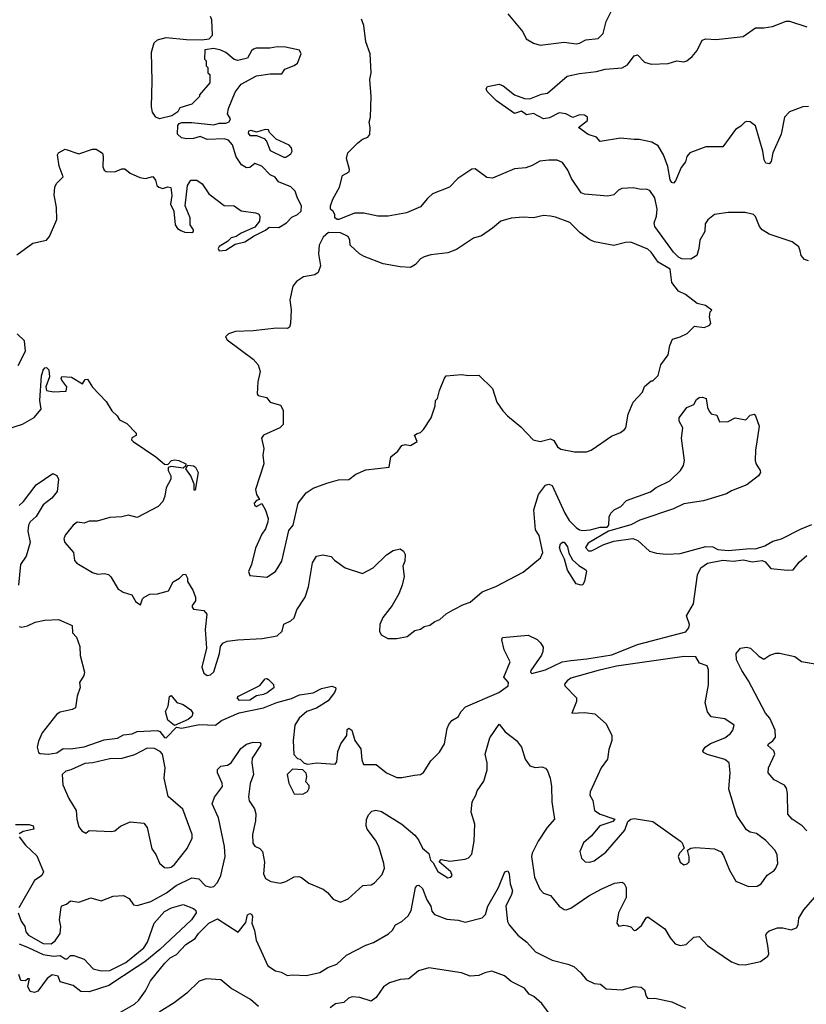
# Model space of a CAD drawing. Extents: x 1690054 to 1842981, y 782881 to 914114.
# Tile 169 of 256: x 1743988 to 1748593, y 837980 to 843745. Entities that reach past the tile are written whole.
import ezdxf

# ---------------------------------------------------------------- set-up
doc = ezdxf.new("R2010")
doc.units = 0

msp = doc.modelspace()

# ---------------------------------------------------------------- linework, layer by layer
at = {"layer": '0CON10XD'}
for points in [[(1746845, 843780), (1746934.1, 843674.1), (1746953.6, 843633.6), (1746995, 843606.9), (1747035, 843597.1), (1747175, 843614.6), (1747245, 843604.5), (1747265, 843608.6), (1747301.7, 843628.3), (1747373.8, 843635), (1747404.4, 843665), (1747421.5, 843735), (1747480.9, 843855)], [(1743970.6, 842369.4), (1744065, 842436), (1744145.3, 842454.7), (1744162.9, 842475), (1744204.4, 842575), (1744203.5, 842645), (1744189.5, 842719.5), (1744192.9, 842765), (1744203.8, 842786.2), (1744242.5, 842825), (1744218, 842888), (1744210, 842955), (1744216, 842965), (1744255, 842988), (1744335, 842959.4), (1744415, 842988.1), (1744435, 842988), (1744473.1, 842963.1), (1744477.5, 842945), (1744474.1, 842884.1), (1744483.3, 842865), (1744495, 842856.7), (1744545, 842854), (1744585, 842872.5), (1744603, 842873), (1744635, 842845.8), (1744690.6, 842820.6), (1744725, 842816.1), (1744766.9, 842826.9), (1744783.3, 842805), (1744790, 842775), (1744802.5, 842765), (1744825, 842756.7), (1744855, 842767.5), (1744873.3, 842763.3), (1744879.2, 842715), (1744871.4, 842665), (1744890, 842625), (1744898.1, 842545), (1744912.5, 842522.5), (1744930.5, 842510.5), (1744955, 842501.2), (1744995, 842498.8), (1745006.2, 842505), (1745006.2, 842515), (1744986.7, 842545), (1744986.7, 842585), (1744956.7, 842655), (1744970, 842775), (1744990, 842805), (1745025, 842805.3), (1745056.7, 842785), (1745095.8, 842725.8), (1745185, 842658), (1745244.1, 842655.9), (1745285, 842625.4), (1745368.8, 842615), (1745385, 842608.8), (1745394.5, 842595), (1745391.4, 842565), (1745365, 842531.2), (1745284.1, 842495.9), (1745255, 842476.7), (1745225, 842467.5), (1745205, 842446.7), (1745155, 842417.5), (1745150, 842405), (1745155, 842392.5), (1745195, 842396.7), (1745248.3, 842431.7), (1745305, 842443.8), (1745360.3, 842479.7), (1745427.6, 842512.4), (1745449.1, 842530.9), (1745505, 842528.2), (1745549.4, 842555), (1745581.6, 842588.4), (1745615, 842604.3), (1745635.3, 842625), (1745637.8, 842655), (1745615, 842700), (1745600.7, 842740.7), (1745575, 842767.5), (1745502.5, 842795), (1745483.3, 842823.3), (1745455, 842837.5), (1745405, 842887.5), (1745365, 842902.5), (1745335, 842880), (1745315, 842877.5), (1745286.7, 842895), (1745255, 842943.3), (1745233.4, 843013.4), (1745210, 843040), (1745185, 843048), (1745085, 843044.5), (1745045, 843060.8), (1745005, 843049.2), (1744965, 843047.1), (1744935, 843052.9), (1744912.5, 843075), (1744913.6, 843126.4), (1744921.7, 843138.3), (1744937, 843143), (1744995, 843143.3), (1745125, 843130), (1745155, 843140), (1745195, 843140), (1745213.6, 843146.4), (1745221.2, 843165), (1745203.8, 843195), (1745210, 843225), (1745248.8, 843321.2), (1745285, 843367.5), (1745375, 843417.5), (1745455, 843427.5), (1745521.7, 843428.3), (1745540, 843455), (1745595, 843476.2), (1745615, 843490), (1745635.8, 843545), (1745625, 843566.2), (1745543.6, 843583.6), (1745495, 843586.2), (1745451.7, 843578.3), (1745372.3, 843577.7), (1745356.4, 843573.6), (1745345, 843562.5), (1745320.8, 843519.2), (1745265, 843505.8), (1745243.1, 843513.1), (1745195, 843553.3), (1745165, 843567.5), (1745125, 843577.5), (1745071.7, 843568.3), (1745070, 843515), (1745080, 843505), (1745080, 843475), (1745090, 843465), (1745090, 843435), (1745100, 843425), (1745100, 843375), (1745040, 843305), (1745040, 843295), (1744995, 843250), (1744925, 843230), (1744913.3, 843205), (1744878.1, 843181.9), (1744805.5, 843164.5), (1744785, 843174.5), (1744765, 843204.3), (1744758.8, 843235), (1744763.4, 843385), (1744759.6, 843555), (1744775, 843610), (1744795, 843627.8), (1744845, 843641.5), (1744965, 843628.6), (1745055, 843627.5), (1745097.7, 843632.3), (1745117.1, 843655), (1745113.3, 843745), (1745105, 843763.8)], [(1748605, 842332.9), (1748582, 842342), (1748562.2, 842365), (1748557.6, 842392.4), (1748548.2, 842415), (1748510, 842445), (1748375, 842489.8), (1748334.2, 842514.2), (1748318.3, 842535), (1748295, 842593.8), (1748283.3, 842605), (1748235, 842617.1), (1748135, 842616.2), (1748055, 842603.8), (1748015.8, 842574.2), (1748000.3, 842549.7), (1747998, 842505), (1747969.4, 842455), (1747964.5, 842405), (1747951.9, 842365), (1747917.4, 842342.6), (1747865, 842345.8), (1747845, 842355.3), (1747814.8, 842384.8), (1747706.2, 842535), (1747701.2, 842555), (1747715.6, 842594.4), (1747720.5, 842635), (1747705, 842703.1), (1747676.1, 842745), (1747655, 842753.4), (1747625, 842751.2), (1747579.3, 842760.7), (1747513.7, 842756.3), (1747493.6, 842746.4), (1747465, 842719.4), (1747431.5, 842711.5), (1747295, 842724.6), (1747275, 842731.5), (1747217.5, 842815), (1747196.5, 842865), (1747165, 842909.1), (1747135, 842923.1), (1747085, 842922.5), (1747032.6, 842917.4), (1746988.5, 842891.5), (1746951.1, 842878.9), (1746885, 842871.1), (1746755, 842817.8), (1746721.9, 842821.9), (1746655, 842871.4), (1746635, 842869.2), (1746552.5, 842815), (1746504.5, 842765.5), (1746405, 842725.6), (1746375, 842698.9), (1746335, 842649.1), (1746252.5, 842615), (1746144.3, 842595.7), (1746085, 842595.8), (1746001.9, 842611.9), (1745947.9, 842612.1), (1745856.7, 842575), (1745846.1, 842576.1), (1745832.5, 842585), (1745832.5, 842605), (1745823, 842623), (1745807.5, 842635), (1745806.7, 842655), (1745821.4, 842695), (1745860.6, 842765), (1745877.1, 842832.9), (1745916.7, 842855), (1745918.3, 842868.3), (1745901.7, 842931.7), (1745908.6, 842965), (1745965, 843022.2), (1745995, 843045.3), (1746025, 843057.6), (1746036.8, 843073.2), (1746039.8, 843115), (1746034.1, 843145), (1746040.6, 843175), (1746045.9, 843295), (1746038.3, 843395), (1746045.3, 843435), (1746039.7, 843545), (1746013.3, 843615), (1746001.8, 843711.8), (1745988.5, 843748.5)], [(1748605, 843236.8), (1748572, 843235), (1748525, 843217.9), (1748494.4, 843205), (1748465.7, 843175), (1748445.6, 843075), (1748396.7, 842965), (1748387.6, 842915), (1748375, 842901.2), (1748355.8, 842905.8), (1748346.4, 842925), (1748337.8, 842975), (1748295, 843123.3), (1748265, 843147.8), (1748245, 843148.5), (1748232, 843145), (1748208.8, 843121.2), (1748178.3, 843101.7), (1748105, 843000), (1748005, 843001.2), (1747911.4, 842965), (1747892.9, 842945), (1747886.3, 842913.7), (1747860.9, 842879.1), (1747827.9, 842802.1), (1747815, 842788.8), (1747805, 842791.2), (1747795, 842806.7), (1747782.3, 842885), (1747755.8, 842955), (1747726.2, 843006.2), (1747687.8, 843027.8), (1747615, 843044.2), (1747585.5, 843044.5), (1747505, 843050.8), (1747385, 843031.2), (1747365, 843056.7), (1747315, 843073.8), (1747260, 843115), (1747312.5, 843155), (1747312.5, 843175), (1747295, 843186.7), (1747265, 843189.2), (1747225, 843173.3), (1747185, 843194), (1747145, 843200), (1747088.5, 843171.5), (1747055, 843164.2), (1746995, 843195.7), (1746955, 843189.2), (1746925, 843208.8), (1746885, 843196), (1746779.4, 843269.4), (1746724.4, 843324.4), (1746719.5, 843340.5), (1746726.7, 843353.3), (1746795, 843368.1), (1746817.9, 843357.9), (1746885, 843304.4), (1746943.6, 843283.6), (1746975, 843282.5), (1747041.7, 843308.3), (1747077.5, 843315), (1747192.5, 843415), (1747265, 843431.1), (1747365, 843442.9), (1747415, 843455.5), (1747515, 843462.5), (1747545, 843481.2), (1747585, 843533.3), (1747605, 843540), (1747645, 843496.7), (1747685, 843484.2), (1747785, 843488.9), (1747835, 843504.5), (1747875, 843498.9), (1747893.8, 843505), (1747925, 843530), (1747953.8, 843565), (1747983.8, 843625), (1748005, 843634.2), (1748065, 843628.6), (1748223, 843647), (1748295, 843697.5), (1748345, 843697.5), (1748394.3, 843705.7), (1748475, 843737.1), (1748495, 843736.4), (1748595, 843703.2)], [(1745545, 842940), (1745575, 842960), (1745582.5, 842975), (1745580, 842995), (1745565, 843010), (1745490, 843045), (1745450, 843085), (1745445, 843100), (1745425, 843102.5), (1745375, 843087.5), (1745343.6, 843096.4), (1745327, 843093), (1745325, 843080), (1745335, 843067.5), (1745375, 843067.5), (1745419.5, 843049.5), (1745433.6, 843033.6), (1745455, 842980), (1745535, 842940), (1745545, 842940)], [(1745435, 840482), (1745485.5, 840514.5), (1745522.5, 840575), (1745563.3, 840755), (1745588.8, 840785), (1745618, 840915), (1745664.2, 840975), (1745705, 841001.4), (1745785, 841031.5), (1745855, 841050.6), (1745915, 841052.2), (1745955, 841084), (1746015, 841109.2), (1746150, 841125), (1746161.2, 841185), (1746200.9, 841219.1), (1746225, 841251.2), (1746245, 841258), (1746275, 841252.2), (1746313.8, 841275), (1746298.3, 841311.7), (1746315, 841323.3), (1746335, 841327.5), (1746352.5, 841345), (1746396.1, 841413.9), (1746420, 841485), (1746422.5, 841515), (1746433.6, 841526.4), (1746446.2, 841575), (1746474.1, 841645.9), (1746485, 841660), (1746575, 841667.5), (1746615, 841661.2), (1746675, 841663.3), (1746755, 841586.7), (1746780.6, 841505), (1746815.7, 841455.7), (1746843.8, 841425), (1746921.2, 841361.2), (1746993.3, 841285), (1747035, 841275.8), (1747095, 841290.8), (1747115, 841280.8), (1747137.1, 841245), (1747155, 841230.3), (1747235, 841214.2), (1747305, 841214.6), (1747333.3, 841225), (1747452.6, 841307.4), (1747505, 841328.9), (1747527.9, 841345), (1747535.3, 841355), (1747550, 841435), (1747579.1, 841505), (1747633.8, 841565), (1747645, 841597.5), (1747685, 841630), (1747695, 841630), (1747725, 841662.5), (1747741.1, 841725), (1747785, 841782.5), (1747793, 841837), (1747810, 841875), (1747855, 841887.5), (1747895, 841907.5), (1747938.3, 841951.7), (1747995, 841943.8), (1748023.3, 841955), (1748033, 841967), (1748026.7, 842005), (1748030, 842035), (1748040, 842045), (1748001.7, 842071.7), (1747953.9, 842083.9), (1747886.1, 842136.1), (1747845, 842156.7), (1747805.7, 842205.7), (1747795.4, 842285), (1747725.2, 842325.2), (1747685, 842384.3), (1747665, 842401.9), (1747565, 842442.5), (1747535, 842441.4), (1747465, 842422.5), (1747352.5, 842445), (1747325, 842456.2), (1747268.3, 842498.3), (1747208.6, 842558.6), (1747125, 842590), (1747094.4, 842594.4), (1747055, 842598.1), (1746995, 842584.3), (1746935, 842588.1), (1746865, 842582.9), (1746804.3, 842565.7), (1746755.6, 842524.4), (1746691.2, 842478.8), (1746645, 842466), (1746545, 842398.8), (1746495, 842381.2), (1746395, 842368.8), (1746355, 842356), (1746334.4, 842345.6), (1746305, 842312.5), (1746275, 842293.8), (1746215, 842298.1), (1746115, 842316.4), (1746005, 842358.8), (1745977.1, 842375), (1745923.3, 842425), (1745920, 842455), (1745910, 842475), (1745865, 842497.7), (1745795, 842499.2), (1745765, 842472.9), (1745741.4, 842425), (1745737.6, 842375), (1745749, 842305), (1745735.2, 842265), (1745715, 842250.7), (1745649.9, 842240.1), (1745607.8, 842212.2), (1745586.7, 842185), (1745568.8, 842105), (1745576.3, 842046.3), (1745573.8, 841966.2), (1745566.8, 841945), (1745555, 841937.9), (1745491.7, 841938.3), (1745355, 841923.3), (1745250.5, 841919.5), (1745210, 841905), (1745192.5, 841887.5), (1745201.7, 841871.7), (1745355, 841758.5), (1745384.3, 841725), (1745395.8, 841685), (1745381.4, 841625), (1745378.8, 841555), (1745383.8, 841545), (1745433.6, 841533.6), (1745455, 841506.7), (1745515, 841487.5), (1745529.3, 841459.3), (1745530, 841375), (1745510, 841355), (1745415, 841312.5), (1745402.5, 841295), (1745416.7, 841235), (1745411.2, 841195), (1745417.5, 841145), (1745368.1, 840995), (1745374.5, 840964.5), (1745392.5, 840935), (1745375, 840929.2), (1745361.2, 840915), (1745363.2, 840903.2), (1745375, 840895.6), (1745405, 840912.5), (1745426.4, 840873.6), (1745443.3, 840825), (1745440, 840805), (1745426.7, 840765), (1745405, 840732.5), (1745368.3, 840651.7), (1745344.1, 840555.9), (1745327.5, 840515), (1745335, 840490), (1745435, 840482)], [(1743979.5, 841720.5), (1744021.4, 841805), (1744015.7, 841865), (1743972.5, 841905)], [(1743912.4, 841347.6), (1744005, 841376.5), (1744073.6, 841416.4), (1744114, 841465), (1744105.4, 841515.4), (1744115, 841660), (1744125, 841693.3), (1744135, 841706.2), (1744145, 841708.8), (1744158.8, 841695), (1744163.3, 841653.3), (1744140.6, 841595), (1744144.5, 841574.5), (1744185, 841567.1), (1744260, 841570), (1744264.2, 841595), (1744234.3, 841635), (1744230, 841645), (1744235, 841656.7), (1744291.7, 841651.7), (1744355, 841612.5), (1744370.7, 841639.3), (1744385, 841640), (1744414.2, 841594.2), (1744495, 841508.8), (1744526.9, 841455), (1744559.2, 841425), (1744572.8, 841402.8), (1744615, 841380.8), (1744670, 841325), (1744669.3, 841310.7), (1744645, 841296.7), (1744643.3, 841285), (1744652.5, 841275), (1744785.6, 841185.6), (1744835, 841143.8), (1744855, 841140), (1744876.4, 841163.6), (1744895, 841168), (1744920, 841165), (1744960, 841145), (1744958.3, 841131.7), (1744945, 841120), (1744875, 841130), (1744857, 841123), (1744858, 841105), (1744873.3, 841075), (1744873.3, 841055), (1744845.7, 841005), (1744837.8, 840955), (1744826, 840924), (1744798, 840895), (1744675, 840830), (1744625, 840844), (1744585, 840834), (1744515, 840830), (1744441.5, 840808.5), (1744395, 840808.8), (1744365, 840797.9), (1744325, 840802.5), (1744301.2, 840785), (1744255, 840727.5), (1744246.2, 840705), (1744251.2, 840685), (1744302, 840625), (1744309.5, 840579.5), (1744322.4, 840562.4), (1744415, 840508.9), (1744445, 840499.2), (1744485, 840502), (1744507, 840497), (1744522.3, 840482.3), (1744565, 840410), (1744581.7, 840401.7), (1744593, 840393), (1744645, 840377.5), (1744667, 840337), (1744695, 840320), (1744706.7, 840355), (1744716.7, 840365), (1744748.8, 840381.2), (1744795, 840383.8), (1744858.3, 840401.7), (1744887, 840453), (1744922.5, 840475), (1744945, 840497.5), (1744959.3, 840499.3), (1744970, 840475), (1744971.2, 840455), (1745002, 840405), (1745017.5, 840365), (1745017, 840343), (1744997.5, 840315), (1744997.5, 840305), (1745005, 840293.3), (1745065, 840286.7), (1745083.3, 840265), (1745073.8, 840175), (1745082, 840065), (1745054.3, 839955), (1745065, 839918.8), (1745085, 839906), (1745105, 839908.8), (1745125, 839927.5), (1745156.7, 840035), (1745162.5, 840075), (1745177.5, 840095), (1745203.3, 840106.7), (1745265, 840115.2), (1745407.2, 840122.8), (1745495, 840138), (1745523.8, 840165), (1745535, 840206.7), (1745575, 840226), (1745595, 840244), (1745609.5, 840290.5), (1745660, 840365), (1745679.2, 840425), (1745702.2, 840565), (1745726.2, 840605), (1745762.7, 840612.7), (1745811.7, 840601.7), (1745830.7, 840580.7), (1745892.5, 840535), (1745995, 840503.1), (1746056.2, 840535), (1746135, 840612.5), (1746175, 840636.7), (1746215, 840647.5), (1746233.9, 840633.9), (1746243.6, 840613.6), (1746242.5, 840575), (1746230, 840545), (1746238, 840485), (1746227.1, 840435), (1746206.5, 840383.5), (1746167.5, 840315), (1746112.9, 840245), (1746097.1, 840205), (1746094, 840165), (1746104.5, 840144.5), (1746143, 840123), (1746195, 840121.2), (1746256.4, 840133.6), (1746301.5, 840168.5), (1746334.2, 840175.8), (1746355, 840192), (1746389.5, 840200.5), (1746417.8, 840222.2), (1746446.5, 840233.5), (1746483.6, 840266.4), (1746525, 840290.4), (1746585, 840321.9), (1746625.8, 840334.2), (1746695.4, 840394.6), (1746775, 840427.5), (1746935, 840510), (1747037.1, 840595), (1747050, 840625), (1747028.2, 840725), (1747008.3, 840758.3), (1746997.9, 840875), (1747024.6, 840965), (1747065, 841019.4), (1747085, 841025.6), (1747105, 841017.8), (1747178.4, 840855), (1747205, 840813.1), (1747245, 840772), (1747265, 840758), (1747285, 840753.8), (1747327.5, 840757.5), (1747385, 840773.8), (1747426.2, 840773.8), (1747436.7, 840785), (1747438.8, 840835), (1747448.8, 840855), (1747468.8, 840875), (1747507.1, 840895), (1747540, 840930), (1747679.8, 840980.2), (1747714.5, 841005.5), (1747793.6, 841045), (1747856.5, 841105), (1747873.8, 841135), (1747879.6, 841165), (1747861.2, 841295), (1747870, 841355), (1747847.5, 841395), (1747847.5, 841415), (1747892.5, 841475), (1747935, 841492.5), (1747949.2, 841520.8), (1747965, 841534), (1747985, 841535.8), (1748006.4, 841526.4), (1748013.8, 841475), (1748025, 841452.5), (1748035, 841437.5), (1748069.5, 841429.5), (1748085, 841390.6), (1748135, 841392), (1748175.9, 841414.1), (1748238.3, 841401.7), (1748265, 841430), (1748287.5, 841435), (1748295.8, 841425.8), (1748316.8, 841365), (1748303.3, 841273.3), (1748294.6, 841225), (1748293.3, 841165), (1748296.4, 841146.4), (1748322.9, 841105), (1748324.3, 841095), (1748313.8, 841075), (1748245, 841022.5), (1748155, 840987.5), (1748125, 840968.9), (1747991.6, 840928.4), (1747875, 840910.8), (1747815, 840882), (1747618.8, 840815), (1747565, 840788.2), (1747435, 840750), (1747315, 840681.2), (1747300.8, 840655), (1747317.5, 840635), (1747336.2, 840635), (1747407.2, 840672.8), (1747465, 840692.7), (1747577.7, 840707.7), (1747605.6, 840695.6), (1747675, 840633.8), (1747715, 840622), (1747775, 840616), (1747855, 840620), (1748005, 840660.8), (1748045, 840658), (1748075, 840642.9), (1748135, 840636.7), (1748265, 840649.2), (1748295, 840646.4), (1748350, 840665), (1748397.6, 840692.4), (1748448, 840705), (1748558.3, 840761.7), (1748625, 840788.8)], [(1745015, 840990), (1745010, 840990), (1745010, 841025), (1744990, 841075), (1744960, 841115), (1744972.5, 841137.5), (1745005, 841133.3), (1745016.2, 841125), (1745033.3, 841095), (1745015, 840990)], [(1743985, 840901.1), (1744010.7, 840925), (1744085, 841022.3), (1744181.3, 841088.7), (1744205, 841075.6), (1744214.6, 841055), (1744206.7, 840983.3), (1744175.6, 840944.4), (1744125, 840904.4), (1744084.1, 840835.9), (1744048.9, 840805), (1744038.9, 840785), (1744035, 840750), (1744050, 840685), (1744025.5, 840605), (1743993.2, 840555), (1743980.8, 840435)], [(1747275, 840433.8), (1747245, 840441.2), (1747195, 840521.9), (1747177.5, 840587.5), (1747155, 840628.8), (1747148, 840655), (1747154.1, 840675.9), (1747165, 840686.7), (1747175, 840686), (1747195, 840659.2), (1747202.3, 840622.3), (1747223.6, 840583.6), (1747260.4, 840550.4), (1747301.2, 840525), (1747305.8, 840515.8), (1747295, 840457.5), (1747285, 840436.7), (1747275, 840433.8)], [(1743985, 840192), (1743997.7, 840187.7), (1744033.6, 840196.4), (1744077.7, 840217.7), (1744135, 840228.6), (1744215, 840234), (1744295, 840197.5), (1744297.5, 840155), (1744319.5, 840129.5), (1744339.3, 840075), (1744342.3, 840022.3), (1744366.9, 839925), (1744362.9, 839905), (1744338, 839865), (1744342, 839835), (1744324.2, 839785), (1744315, 839716.7), (1744295, 839705.8), (1744225, 839690), (1744205, 839678.1), (1744119.8, 839570.2), (1744098.3, 839521.7), (1744090, 839485), (1744098.8, 839455), (1744108, 839448), (1744154.7, 839444.7), (1744205, 839453.5), (1744242.5, 839477.5), (1744285, 839475.2), (1744365, 839487.2), (1744482.2, 839527.8), (1744560.9, 839539.1), (1744595, 839558.2), (1744646.2, 839563.8), (1744675, 839577.1), (1744795, 839584), (1744808.3, 839578.3), (1744835, 839543.3), (1744845, 839540), (1744905, 839602.5), (1744935, 839598), (1745041.1, 839618.9), (1745135, 839613.8), (1745168.5, 839641.5), (1745272.9, 839687.1), (1745415, 839717), (1745492.3, 839747.7), (1745578.9, 839771.1), (1745625, 839792.6), (1745705, 839803.8), (1745755, 839830.2), (1745815, 839842.2), (1745835.8, 839835), (1745839.5, 839825), (1745830.9, 839805), (1745793.4, 839756.6), (1745726.2, 839715), (1745668, 839695), (1745624.3, 839655), (1745599.4, 839615), (1745588.6, 839525), (1745593.6, 839443.6), (1745615, 839420), (1745630, 839415), (1745653, 839393), (1745675, 839386.7), (1745725, 839393.3), (1745835, 839386.7), (1745845, 839400), (1745850.3, 839459.7), (1745868, 839505), (1745903.8, 839555), (1745905, 839590), (1745915, 839596.7), (1745932.5, 839585), (1745950, 839525), (1745985.6, 839475.6), (1745991.7, 839411.7), (1746000, 839385), (1746075, 839383.8), (1746134.7, 839334.7), (1746195, 839307.8), (1746225, 839307.3), (1746298.6, 839321.4), (1746335, 839326.2), (1746352, 839338), (1746394.4, 839405), (1746445, 839455.7), (1746474.3, 839505), (1746490, 839595), (1746500.6, 839619.4), (1746518, 839642), (1746555, 839663.5), (1746572.1, 839695), (1746598.5, 839721.5), (1746792.5, 839805), (1746847.5, 839845), (1746850, 839865), (1746822, 839895), (1746858.6, 839985), (1746824.5, 840055), (1746811.2, 840115), (1746815, 840127.5), (1746965, 840142.5), (1747017, 840117), (1747036.4, 840096.4), (1747051.7, 840071.7), (1747050, 840045), (1747043.3, 840025), (1746980, 839935), (1746977.5, 839925), (1746985, 839917.5), (1747065, 839939.2), (1747163.8, 839985), (1747215, 839993.7), (1747307.7, 840002.3), (1747455, 840027.2), (1747605, 840087.4), (1747888.4, 840161.6), (1747904.3, 840185), (1747908, 840205), (1747890.9, 840255), (1747931.6, 840325), (1747956.7, 840495), (1747974.8, 840535), (1748015, 840562.4), (1748105, 840580.4), (1748165, 840574.2), (1748225, 840582.3), (1748275, 840571.7), (1748335, 840578.5), (1748350.9, 840570.9), (1748385, 840532.7), (1748482.3, 840522.3), (1748515, 840523.9), (1748551.2, 840568.8), (1748595, 840607.5)], [(1748596.7, 838996.7), (1748569.4, 839025), (1748510.8, 839065), (1748485, 839093.8), (1748482.5, 839215), (1748476.7, 839245), (1748465, 839262.5), (1748404.2, 839295), (1748369.2, 839335), (1748371.4, 839365), (1748407.8, 839445), (1748401.9, 839465), (1748368, 839495), (1748370.8, 839505), (1748396.8, 839523.2), (1748412.7, 839545), (1748410, 839585), (1748378.5, 839655), (1748353.9, 839685), (1748253.7, 839873.7), (1748214.3, 839935), (1748185, 839996.7), (1748182.5, 840035), (1748207.3, 840065), (1748242.3, 840072.3), (1748265.4, 840065.4), (1748315, 840019.2), (1748345, 840001.2), (1748380, 840025), (1748415, 840036.7), (1748435, 840036.7), (1748526.4, 840016.4), (1748565, 839987.5), (1748645, 839974.4)], [(1748255, 838670), (1748305, 838672), (1748328.8, 838685), (1748363.4, 838736.6), (1748405, 838763.8), (1748415, 838778), (1748426.7, 838805), (1748422.5, 838855), (1748410.2, 838880.2), (1748355, 838940), (1748301.2, 838981.2), (1748265, 838988.8), (1748242.3, 839002.3), (1748185.8, 839085.8), (1748139.3, 839239.3), (1748147.1, 839335), (1748140.3, 839395), (1748115, 839413.5), (1748013.4, 839443.4), (1747991.2, 839455), (1747986, 839465), (1748000, 839485), (1748032.2, 839507.8), (1748115, 839540), (1748148.8, 839565), (1748163.3, 839585), (1748170, 839615), (1748115, 839651.2), (1748035, 839663.3), (1748015, 839692.5), (1748000.6, 839745), (1748019.5, 839850.5), (1748020.7, 839939.3), (1748012.1, 839962.1), (1747967.9, 839977.9), (1747946.7, 840015), (1747877.6, 840017.6), (1747480.7, 839959.3), (1747375, 839935.6), (1747215, 839889.1), (1747191.9, 839875), (1747178, 839855), (1747178.8, 839845), (1747247.5, 839775), (1747247, 839753), (1747220, 839685), (1747295, 839688.8), (1747355, 839681.2), (1747421.7, 839621.7), (1747454.4, 839555), (1747454.4, 839525), (1747437, 839473), (1747428.6, 839415), (1747392.2, 839365), (1747328, 839225), (1747325.8, 839205), (1747342.6, 839172.6), (1747352.5, 839115), (1747385, 839094.4), (1747472.5, 839065), (1747459.5, 839050.5), (1747383.8, 839025), (1747333.8, 838965), (1747287.5, 838925), (1747266, 838875), (1747276.2, 838835), (1747297.5, 838815), (1747325, 838812), (1747350.3, 838819.7), (1747419.5, 838870.5), (1747530.3, 838999.7), (1747548.8, 839051.2), (1747565, 839063.8), (1747585, 839068), (1747695, 839051.5), (1747856, 838935), (1747866.2, 838925), (1747877.5, 838895), (1747850, 838865), (1747843.3, 838845), (1747855, 838812.5), (1747875, 838797.5), (1747895, 838802.5), (1747906.7, 838815), (1747907, 838843), (1747897, 838883), (1747915.9, 838894.1), (1747945, 838897.5), (1748055, 838890), (1748093.6, 838873.6), (1748108.3, 838851.7), (1748143.1, 838765), (1748181.1, 838701.1), (1748255, 838670)], [(1745275, 839760), (1745260.6, 839775), (1745268.6, 839785), (1745392.7, 839847.3), (1745425, 839886.7), (1745435, 839888.8), (1745445, 839882), (1745473.2, 839853.2), (1745476.1, 839833.9), (1745436.3, 839803.7), (1745415, 839793.5), (1745375, 839786.8), (1745335, 839761.6), (1745275, 839760)], [(1744895, 839612.5), (1744854.6, 839644.6), (1744841.2, 839695), (1744856.2, 839725), (1744865, 839782.5), (1744875, 839788.8), (1744907, 839747), (1744945, 839735.6), (1744989.2, 839705), (1745000.8, 839685), (1744996, 839665), (1744975, 839647.5), (1744895, 839612.5)], [(1743979.5, 838515), (1743996.1, 838466.1), (1744018, 838435), (1744024.2, 838405), (1744039.2, 838385), (1744125, 838336.6), (1744172.5, 838335), (1744195, 838351.5), (1744225, 838395.5), (1744229, 838435), (1744220.2, 838475), (1744231.5, 838548.5), (1744235, 838556), (1744262.5, 838567.5), (1744285, 838585.8), (1744335, 838578.8), (1744405, 838604), (1744465, 838586.2), (1744535, 838614), (1744595, 838616.7), (1744629.7, 838599.7), (1744655, 838562), (1744675, 838558.6), (1744755, 838582.3), (1744847.2, 838632.8), (1744903.8, 838676.2), (1744995, 838720.4), (1745035.8, 838715), (1745075, 838673.6), (1745105, 838666.9), (1745125, 838670.8), (1745145, 838694), (1745164.4, 838735), (1745191.5, 838845), (1745187.6, 838905), (1745151.8, 839071.8), (1745113.8, 839155), (1745127.7, 839192.3), (1745176, 839255), (1745173.8, 839275), (1745145.8, 839335), (1745146, 839355), (1745165.8, 839374.2), (1745205, 839381.4), (1745225, 839394.2), (1745281.9, 839478.1), (1745315, 839504.2), (1745354.1, 839515.9), (1745393.6, 839513.6), (1745400, 839505), (1745398, 839495), (1745348.9, 839421.1), (1745346.9, 839395), (1745357.3, 839325), (1745337.1, 839272.9), (1745327.6, 839195), (1745331.4, 839171.4), (1745362.3, 839125), (1745370, 839095), (1745368.9, 839055), (1745351.7, 838975), (1745353.1, 838923.1), (1745365, 838906.2), (1745393.2, 838893.2), (1745408.6, 838875), (1745421.7, 838811.7), (1745415.8, 838745), (1745427.7, 838717.7), (1745458.3, 838698.3), (1745515, 838689.2), (1745545, 838698.6), (1745595, 838726), (1745621.7, 838728.3), (1745637.5, 838722.5), (1745680.3, 838690.3), (1745764, 838655), (1745790, 838635), (1745823.8, 838595), (1745865, 838579.2), (1745911.7, 838598.3), (1745996.7, 838675), (1746045, 838680.6), (1746065, 838690.8), (1746109.7, 838740.3), (1746123, 838777), (1746120, 838805), (1746090.4, 838905), (1746071.4, 838941.4), (1746022.7, 839005), (1746016.5, 839025), (1746017.9, 839062.1), (1746030.3, 839089.7), (1746049.5, 839110.5), (1746072.9, 839117.1), (1746105, 839110), (1746224.2, 839034.2), (1746300.7, 838970.7), (1746322.5, 838942.5), (1746345, 838894.2), (1746383.8, 838863.8), (1746392.5, 838825), (1746408.8, 838808.8), (1746435, 838758.8), (1746495, 838721.2), (1746512.5, 838725), (1746518.8, 838735), (1746511.2, 838755), (1746442.5, 838815), (1746455, 838828.8), (1746505, 838819.1), (1746595, 838830.5), (1746615, 838837.1), (1746635, 838858.6), (1746647.9, 838935), (1746651.5, 839035), (1746631.4, 839105), (1746636.7, 839165), (1746658.8, 839205), (1746665, 839230), (1746705, 839287.5), (1746725, 839352.5), (1746724.4, 839395), (1746712.9, 839445), (1746739.5, 839540.5), (1746795, 839620), (1746830, 839575), (1746897.1, 839525), (1746925.6, 839485), (1746947.1, 839415), (1746975, 839376), (1747005, 839367.5), (1747045, 839371.4), (1747065, 839362), (1747077.1, 839347.1), (1747092.7, 839305), (1747102, 839255), (1747103.8, 839165), (1747118.6, 839065), (1747075.8, 839015), (1747022.5, 838935), (1746988.5, 838865), (1746984.5, 838845), (1747001.9, 838725), (1747032.9, 838655), (1747055, 838630), (1747095, 838618), (1747146, 838555), (1747174.4, 838534.4), (1747187.3, 838532.7), (1747215, 838542.5), (1747319.4, 838615), (1747395, 838656.8), (1747469.7, 838690.3), (1747515, 838695.8), (1747527.3, 838687.3), (1747538.5, 838665), (1747538.2, 838605), (1747493.8, 838515), (1747483.3, 838455), (1747495, 838437.5), (1747525, 838443.3), (1747545, 838440), (1747565, 838433.8), (1747585, 838413.3), (1747595, 838413.8), (1747627.4, 838442.6), (1747655, 838487.5), (1747665, 838492.5), (1747765, 838422), (1747795, 838369.2), (1747824.6, 838334.6), (1747855, 838324.3), (1747888.7, 838331.3), (1747935, 838374.2), (1747965, 838378), (1748014, 838325), (1748155, 838228.8), (1748195, 838213.8), (1748235, 838211.2), (1748325, 838230.8), (1748367.6, 838262.4), (1748372.9, 838275), (1748368.2, 838325), (1748355.9, 838384.1), (1748361.2, 838398.8), (1748375, 838411.2), (1748425, 838428.1), (1748455, 838428.9), (1748503.8, 838416.2), (1748535, 838427.5), (1748546, 838445), (1748548.8, 838485), (1748577.3, 838532.7), (1748643.3, 838606.7)], [(1744855, 838778.5), (1744875, 838783.8), (1744895, 838798.6), (1744967.6, 838892.4), (1744996.7, 838953.3), (1744997.1, 838975), (1744942, 839122), (1744857, 839197), (1744833.8, 839305), (1744840, 839365), (1744823.3, 839445), (1744810.8, 839460.8), (1744777.2, 839477.2), (1744735, 839480.4), (1744659.9, 839440.1), (1744585, 839420), (1744515, 839418.2), (1744415.5, 839394.5), (1744369.6, 839390.4), (1744287.7, 839352.3), (1744258.6, 839345), (1744236.2, 839325), (1744240, 839265), (1744275, 839186.2), (1744318.6, 839115), (1744323.1, 839065), (1744335, 839020), (1744352.5, 838995), (1744375, 838982.5), (1744395, 838997.5), (1744525, 838992), (1744545, 838996.2), (1744577.7, 839022.3), (1744635, 839048), (1744715, 839040), (1744734, 839015), (1744760.5, 838890.5), (1744785, 838856.7), (1744806.4, 838806.4), (1744835, 838781.9), (1744855, 838778.5)], [(1745645, 839211.2), (1745673, 839227), (1745682.5, 839245), (1745681.7, 839261.7), (1745663.6, 839283.6), (1745668, 839315), (1745664.2, 839334.2), (1745645, 839353.3), (1745585, 839357.5), (1745553.3, 839325), (1745562.5, 839275), (1745595, 839212.5), (1745645, 839211.2)], [(1743963.9, 839033.9), (1744043.6, 839033.6), (1744067.5, 839025), (1744070, 839005), (1744007.5, 838992.5), (1743985, 838977.5)], [(1743985, 838960), (1744022.3, 838912.3), (1744088.6, 838848.6), (1744128, 838755), (1744116.9, 838735), (1744075, 838704.2), (1743981.9, 838545)], [(1744551.4, 837918.6), (1744659.3, 837980.7), (1744685, 838004.4), (1744725, 838059.4), (1744752.7, 838117.3), (1744838.5, 838221.5), (1744868, 838252), (1744905, 838271.5), (1744959.8, 838330.2), (1745014.7, 838365.3), (1745033.8, 838395), (1745095, 838456.1), (1745145, 838480.4), (1745267.3, 838402.7), (1745311.3, 838458.7), (1745320.8, 838505), (1745335, 838512), (1745345, 838508), (1745350, 838495), (1745346, 838455), (1745362.7, 838412.7), (1745372.9, 838355), (1745440, 838205), (1745485, 838175.6), (1745519.1, 838169.1), (1745555, 838148.8), (1745585, 838153.3), (1745665, 838148.8), (1745744.1, 838165.9), (1745792.5, 838195), (1745845, 838216.2), (1745901.1, 838268.9), (1746013.7, 838326.3), (1746058.3, 838341.7), (1746146.3, 838393.7), (1746170, 838415), (1746188, 838445), (1746225, 838465.8), (1746261.2, 838498.8), (1746279.3, 838529.3), (1746305, 838663.3), (1746315, 838676), (1746325, 838677.5), (1746345, 838658.8), (1746371.2, 838591.2), (1746394, 838555), (1746401.2, 838525), (1746415.8, 838505.8), (1746487.8, 838477.8), (1746555, 838472.5), (1746595, 838461.9), (1746695, 838486), (1746714.2, 838505.8), (1746728.1, 838555), (1746790.6, 838665), (1746827.5, 838755), (1746845, 838762.5), (1746853.8, 838743.8), (1746858.8, 838685), (1746871.8, 838645), (1746867.6, 838622.4), (1746834, 838554), (1746843.8, 838465), (1746853.3, 838445), (1746904.5, 838384.5), (1746956.2, 838345), (1747006.7, 838286.7), (1747105, 838238), (1747196.1, 838216.1), (1747231.3, 838201.3), (1747272.9, 838165), (1747305, 838124.4), (1747351.7, 838101.7), (1747387.5, 838097.5), (1747421.2, 838071.2), (1747515, 838065.6), (1747585, 838084.2), (1747625, 838080), (1747645.8, 838065), (1747655, 838027.5), (1747665, 838013.3), (1747705, 838016.2), (1747805, 837994), (1747885, 837958)], [(1743985, 838334.7), (1744037, 838313), (1744125, 838271.5), (1744185, 838261.4), (1744225.4, 838265.4), (1744255, 838246), (1744265, 838246.2), (1744285, 838266.2), (1744305, 838265.8), (1744364.4, 838244.4), (1744418.3, 838188.3), (1744465, 838175.8), (1744515, 838177.8), (1744610, 838225), (1744715, 838311.3), (1744736.2, 838345), (1744775.7, 838455), (1744835, 838522.9), (1744876.2, 838545), (1744945, 838564.3), (1745005, 838541.5), (1745019.1, 838529.1), (1745020, 838515), (1744992.9, 838475), (1744808.3, 838301.7), (1744720.4, 838229.6), (1744675, 838200), (1744508.9, 838091.1), (1744395, 838054.1), (1744346.2, 838055), (1744300.4, 838090.4), (1744225, 838112), (1744212.5, 838145), (1744177.2, 838152.8), (1744148.1, 838131.9), (1744095, 838057.3), (1744075, 838049.6)], [(1747119.4, 837885), (1747044.5, 837985), (1746997.1, 838025), (1746970, 838040), (1746942.5, 838075), (1746865.7, 838114.3), (1746825, 838147.1), (1746752.5, 838175), (1746710, 838165), (1746675, 838148.9), (1746625, 838144.3), (1746575, 838165.3), (1746382.8, 838192.8), (1746323.1, 838176.9), (1746265, 838130.2), (1746215, 838125.2), (1746153.6, 838106.4), (1746118, 838082), (1746075, 838020), (1746045, 837998.9), (1745980, 838020), (1745935, 838023.1), (1745913.2, 838016.8), (1745885, 837991.4), (1745836.2, 837983.8), (1745805, 837960.4)], [(1744075, 838049.6), (1744050, 838055), (1744036.2, 838083.8), (1744045, 838130), (1744035, 838130), (1744022.5, 838117.5), (1743995, 838120), (1743983.3, 838155)], [(1745385, 837966.7), (1745338.1, 838008.1), (1745224.6, 838074.6), (1745165, 838123.5), (1745080, 838130), (1745039.2, 838115), (1744965.8, 838045), (1744892, 837988), (1744803.9, 837933.9)]]:
    msp.add_lwpolyline(points, dxfattribs=at)

doc.saveas('drawing.dxf')
